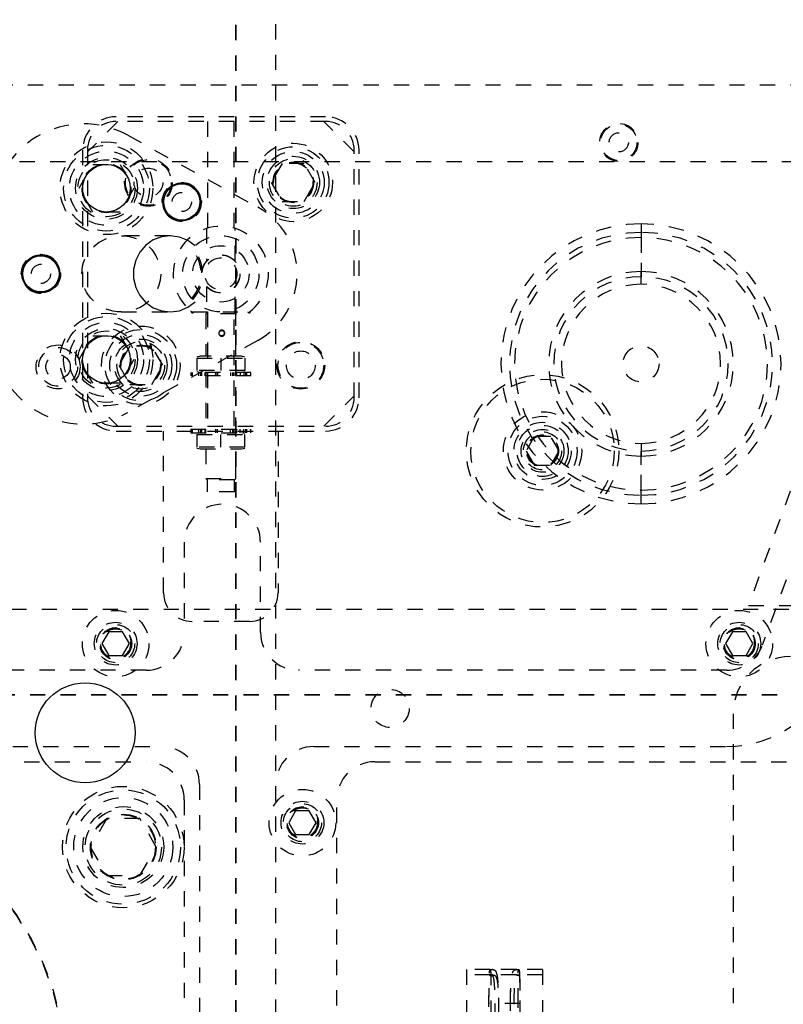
# Model space of a CAD drawing. Header units: inches. Extents: x 1907 to 2452, y -210 to -54.
# Tile 89 of 256: x 1933.2 to 1938.21, y -145.57 to -139.11. Entities that reach past the tile are written whole.
import ezdxf

# ---------------------------------------------------------------- set-up
doc = ezdxf.new("R2010")
doc.units = ezdxf.units.IN
doc.header["$LTSCALE"] = 0.5
doc.header["$MEASUREMENT"] = 0
doc.linetypes.add('HIDDEN', pattern=[0.225, 0.15, -0.075])
doc.linetypes.add('PHANTOM', pattern=[0.25, 0.125, -0.025, 0.025, -0.025, 0.025, -0.025])
doc.layers.add('SID-M-H', color=4, linetype='HIDDEN')
doc.layers.add('SID-M-S', color=105, linetype='Continuous')

msp = doc.modelspace()

# ---------------------------------------------------------------- linework, layer by layer
at = {"color": 7, "linetype": 'PHANTOM', "lineweight": 35}
for p, q in [((1934.61445, -132.14195), (1934.61445, -156.89235)), ((1949.56466, -143.53715), (1907.00786, -143.53715))]:
    msp.add_line(p, q, dxfattribs=at)
at = {"layer": 'SID-M-H'}
for p, q in [((1934.87626, -153.03715), (1934.87626, -134.53715)), ((1939.34516, -139.19338), (1937.97708, -142.95215)), ((1938.75126, -139.53715), (1916.50126, -139.53715)), ((1935.20352, -139.74409), (1933.82852, -139.74409)), ((1933.84102, -139.77534), (1933.64102, -139.97534)), ((1935.20352, -139.77534), (1933.82852, -139.77534)), ((1934.42752, -139.77534), (1934.42752, -140.47533)), ((1934.60452, -140.47545), (1934.60452, -139.77534)), ((1935.39102, -139.97534), (1935.19102, -139.77534)), ((1933.90594, -139.86548), (1934.75843, -140.33803)), ((1933.60977, -139.96284), (1933.60977, -141.58784)), ((1933.64102, -139.96284), (1933.64102, -141.58784)), ((1935.39102, -141.58784), (1935.39102, -139.96284)), ((1935.42227, -141.58784), (1935.42227, -139.96284)), ((1916.99634, -140.03715), (1938.25618, -140.03715)), ((1933.58589, -140.21334), (1933.67596, -140.05734)), ((1933.67596, -140.05734), (1933.85609, -140.05734)), ((1933.85609, -140.05734), (1933.94616, -140.21334)), ((1934.91885, -140.05034), (1934.84669, -140.17534)), ((1935.06319, -140.05034), (1934.91885, -140.05034)), ((1935.13536, -140.17534), (1935.06319, -140.05034)), ((1933.67596, -140.36934), (1933.58589, -140.21334)), ((1933.94616, -140.21334), (1933.85609, -140.36934)), ((1934.84669, -140.17534), (1934.91885, -140.30034)), ((1935.06319, -140.30034), (1935.13536, -140.17534)), ((1934.91885, -140.30034), (1935.06319, -140.30034)), ((1933.85609, -140.36934), (1933.67596, -140.36934)), ((1934.42227, -140.4769), (1934.42227, -140.69109)), ((1934.60977, -140.69149), (1934.60977, -140.47701)), ((1937.27192, -140.44745), (1937.27193, -140.53653)), ((1934.18338, -140.52534), (1933.86307, -140.52534)), ((1934.1281, -140.53198), (1934.07303, -140.55297)), ((1934.18643, -140.52536), (1934.1281, -140.53198)), ((1934.24458, -140.5335), (1934.18643, -140.52536)), ((1934.29912, -140.55592), (1934.24458, -140.5335)), ((1937.27193, -140.50312), (1937.27192, -140.76043)), ((1937.27193, -140.53653), (1937.27192, -140.79384)), ((1934.02448, -140.58709), (1933.98531, -140.63232)), ((1934.07303, -140.55297), (1934.02448, -140.58709)), ((1934.34682, -140.5913), (1934.29912, -140.55592)), ((1933.98531, -140.63232), (1933.95784, -140.68601)), ((1933.95784, -140.68601), (1933.94369, -140.74496)), ((1933.94369, -140.74496), (1933.94369, -140.80571)), ((1933.94369, -140.80571), (1933.95784, -140.86467)), ((1937.27192, -140.84395), (1937.27191, -140.76043)), ((1933.95784, -140.86467), (1933.98531, -140.91835)), ((1934.42227, -140.85918), (1934.42227, -141.02534)), ((1934.60977, -141.02534), (1934.60977, -140.85958)), ((1933.98531, -140.91835), (1934.02448, -140.96359)), ((1934.02448, -140.96359), (1934.07303, -140.99771)), ((1934.07303, -140.99771), (1934.1281, -141.0187)), ((1934.24458, -141.01718), (1934.29912, -140.99475)), ((1934.29912, -140.99475), (1934.34682, -140.95938)), ((1933.86307, -141.02534), (1934.18338, -141.02534)), ((1934.1281, -141.0187), (1934.18643, -141.02532)), ((1934.18643, -141.02532), (1934.24458, -141.01718)), ((1934.32852, -141.02534), (1934.70352, -141.02534)), ((1934.42967, -141.02534), (1934.4176, -141.0374)), ((1934.61445, -141.0374), (1934.4176, -141.0374)), ((1934.4176, -141.0374), (1934.4176, -141.31536)), ((1934.42752, -141.02534), (1934.42752, -141.77534)), ((1934.61445, -141.0374), (1934.60238, -141.02534)), ((1934.60452, -141.77534), (1934.60452, -141.02534)), ((1934.61445, -141.31536), (1934.61445, -141.0374)), ((1933.58589, -141.33734), (1933.67596, -141.18134)), ((1933.67596, -141.18134), (1933.85609, -141.18134)), ((1933.85609, -141.18134), (1933.94616, -141.33734)), ((1934.53356, -141.1486), (1934.53243, -141.15022)), ((1934.53243, -141.17927), (1934.53356, -141.18089)), ((1933.91885, -141.25034), (1933.84669, -141.37534)), ((1934.75843, -141.21265), (1933.90594, -141.68519)), ((1934.06319, -141.25034), (1933.91885, -141.25034)), ((1934.13536, -141.37534), (1934.06319, -141.25034)), ((1934.3802, -141.31536), (1934.35854, -141.32117)), ((1934.65185, -141.31536), (1934.3802, -141.31536)), ((1934.6735, -141.32117), (1934.65185, -141.31536)), ((1933.67596, -141.49334), (1933.58589, -141.33734)), ((1933.84669, -141.37534), (1933.91885, -141.50034)), ((1933.94616, -141.33734), (1933.85609, -141.49334)), ((1934.06319, -141.50034), (1934.13536, -141.37534)), ((1934.35854, -141.32769), (1934.6735, -141.32769)), ((1934.35854, -141.32769), (1934.35854, -141.40933)), ((1934.51602, -141.32769), (1934.51602, -141.40933)), ((1934.6735, -141.32769), (1934.6735, -141.40933)), ((1934.71283, -141.42166), (1934.31917, -141.42166)), ((1934.31917, -141.42166), (1934.31917, -141.44528)), ((1934.71283, -141.44528), (1934.31917, -141.44528)), ((1934.32605, -141.44528), (1934.32605, -141.42166)), ((1934.32833, -141.42166), (1934.32833, -141.44528)), ((1934.6735, -141.40933), (1934.35854, -141.40933)), ((1934.35854, -141.41586), (1934.3802, -141.42166)), ((1934.37153, -141.44528), (1934.37153, -141.42166)), ((1934.38409, -141.44528), (1934.38409, -141.42166)), ((1934.3902, -141.42166), (1934.3902, -141.44528)), ((1934.41169, -141.42166), (1934.41169, -141.44528)), ((1934.41741, -141.42166), (1934.41741, -141.44528)), ((1934.4176, -141.42166), (1934.4176, -141.81799)), ((1934.48401, -141.44528), (1934.48401, -141.42166)), ((1934.49202, -141.42166), (1934.49202, -141.44528)), ((1934.49459, -141.42166), (1934.49459, -141.44528)), ((1934.57858, -141.42166), (1934.57858, -141.44528)), ((1934.5941, -141.44528), (1934.5941, -141.42166)), ((1934.60146, -141.42166), (1934.60146, -141.44528)), ((1934.61445, -141.81799), (1934.61445, -141.42166)), ((1934.62035, -141.44528), (1934.62035, -141.42166)), ((1934.64271, -141.42166), (1934.64271, -141.44528)), ((1934.65185, -141.42166), (1934.6735, -141.41586)), ((1934.66661, -141.42166), (1934.66661, -141.44528)), ((1934.6794, -141.44528), (1934.6794, -141.42166)), ((1934.68378, -141.42166), (1934.68378, -141.44528)), ((1934.71283, -141.44528), (1934.71283, -141.42166)), ((1933.85609, -141.49334), (1933.67596, -141.49334)), ((1933.91885, -141.50034), (1934.06319, -141.50034)), ((1933.64102, -141.57534), (1933.84102, -141.77534)), ((1935.19102, -141.77534), (1935.39102, -141.57534)), ((1933.82852, -141.77534), (1935.20352, -141.77534)), ((1933.82852, -141.80659), (1935.20352, -141.80659)), ((1934.14102, -142.86909), (1934.14102, -141.80659)), ((1934.31917, -141.79437), (1934.71283, -141.79437)), ((1934.31917, -141.79437), (1934.31917, -141.81799)), ((1934.31917, -141.81799), (1934.71283, -141.81799)), ((1934.32605, -141.81799), (1934.32605, -141.79437)), ((1934.32833, -141.79437), (1934.32833, -141.81799)), ((1934.3802, -141.81799), (1934.35854, -141.82379)), ((1934.35854, -141.83032), (1934.35854, -141.91196)), ((1934.35854, -141.83032), (1934.6735, -141.83032)), ((1934.37153, -141.81799), (1934.37153, -141.79437)), ((1934.38409, -141.81799), (1934.38409, -141.79437)), ((1934.3902, -141.79437), (1934.3902, -141.81799)), ((1934.41169, -141.79437), (1934.41169, -141.81799)), ((1934.41741, -141.81799), (1934.41741, -141.79437)), ((1934.48401, -141.81799), (1934.48401, -141.79437)), ((1934.49202, -141.79437), (1934.49202, -141.81799)), ((1934.49459, -141.81799), (1934.49459, -141.79437)), ((1934.51602, -141.91196), (1934.51602, -141.83032)), ((1934.57858, -141.81799), (1934.57858, -141.79437)), ((1934.5941, -141.81799), (1934.5941, -141.79437)), ((1934.60146, -141.79437), (1934.60146, -141.81799)), ((1934.62035, -141.81799), (1934.62035, -141.79437)), ((1934.64271, -141.81799), (1934.64271, -141.79437)), ((1934.6735, -141.82379), (1934.65185, -141.81799)), ((1934.66661, -141.81799), (1934.66661, -141.79437)), ((1934.6735, -141.91196), (1934.6735, -141.83032)), ((1934.6794, -141.81799), (1934.6794, -141.79437)), ((1934.68378, -141.79437), (1934.68378, -141.81799)), ((1934.71283, -141.81799), (1934.71283, -141.79437)), ((1934.89102, -141.80659), (1934.89102, -142.86909)), ((1936.57213, -141.8434), (1936.51801, -141.93715)), ((1936.68039, -141.8434), (1936.57213, -141.8434)), ((1936.73451, -141.93715), (1936.68039, -141.8434)), ((1937.27194, -141.88783), (1937.27195, -141.97135)), ((1934.6735, -141.91196), (1934.35854, -141.91196)), ((1934.35854, -141.91849), (1934.3802, -141.92429)), ((1934.3802, -141.92429), (1934.65185, -141.92429)), ((1934.4176, -141.92429), (1934.4176, -142.11786)), ((1934.61445, -142.11786), (1934.61445, -141.92429)), ((1934.65185, -141.92429), (1934.6735, -141.91849)), ((1936.51801, -141.93715), (1936.57213, -142.0309)), ((1936.68039, -142.0309), (1936.73451, -141.93715)), ((1937.27193, -142.19525), (1937.27194, -141.93794)), ((1936.57213, -142.0309), (1936.68039, -142.0309)), ((1937.27193, -142.22865), (1937.27194, -141.97135)), ((1934.4176, -142.11786), (1934.61445, -142.11786)), ((1934.4176, -142.11786), (1934.42744, -142.1277)), ((1934.60461, -142.1277), (1934.42744, -142.1277)), ((1934.42744, -142.1277), (1934.42744, -142.20644)), ((1934.60461, -142.1277), (1934.61445, -142.11786)), ((1934.60461, -142.20644), (1934.60461, -142.1277)), ((1934.60461, -142.20644), (1934.42744, -142.20644)), ((1937.27193, -142.28433), (1937.27193, -142.19525)), ((1938.36078, -142.40682), (1938.06748, -143.21265)), ((1934.27626, -142.53715), (1934.27626, -143.12715)), ((1934.77626, -143.12715), (1934.77626, -142.53715)), ((1939.04126, -142.97715), (1929.62626, -142.97715)), ((1937.97708, -142.95215), (1939.04126, -142.95215)), ((1934.70352, -143.05659), (1934.32852, -143.05659)), ((1933.78123, -143.12415), (1933.73619, -143.20215)), ((1933.87129, -143.12415), (1933.78123, -143.12415)), ((1933.91633, -143.20215), (1933.87129, -143.12415)), ((1937.87123, -143.12415), (1937.82619, -143.20215)), ((1937.96129, -143.12415), (1937.87123, -143.12415)), ((1938.00633, -143.20215), (1937.96129, -143.12415)), ((1933.73619, -143.20215), (1933.78123, -143.28015)), ((1933.87129, -143.28015), (1933.91633, -143.20215)), ((1937.82619, -143.20215), (1937.87123, -143.28015)), ((1937.96129, -143.28015), (1938.00633, -143.20215)), ((1933.78123, -143.28015), (1933.87129, -143.28015)), ((1937.87123, -143.28015), (1937.96129, -143.28015)), ((1934.02626, -143.37715), (1929.75126, -143.37715)), ((1937.83255, -143.37715), (1935.02626, -143.37715)), ((1937.87626, -143.66215), (1937.87626, -148.91215)), ((1929.75126, -143.87715), (1934.12626, -143.87715)), ((1935.12626, -143.87715), (1937.83255, -143.87715)), ((1929.62626, -143.97715), (1934.02626, -143.97715)), ((1935.52626, -143.97715), (1939.04126, -143.97715)), ((1934.37626, -144.12715), (1934.37626, -146.69189)), ((1934.27626, -144.22715), (1934.27626, -146.37715)), ((1935.27626, -146.37715), (1935.27626, -144.22715)), ((1933.76801, -144.34965), (1933.65975, -144.53715)), ((1933.98451, -144.34965), (1933.76801, -144.34965)), ((1934.09277, -144.53715), (1933.98451, -144.34965)), ((1935.00623, -144.29915), (1934.96119, -144.37715)), ((1935.09629, -144.29915), (1935.00623, -144.29915)), ((1935.14133, -144.37715), (1935.09629, -144.29915)), ((1934.96119, -144.37715), (1935.00623, -144.45515)), ((1935.09629, -144.45515), (1935.14133, -144.37715)), ((1935.00623, -144.45515), (1935.09629, -144.45515)), ((1933.65975, -144.53715), (1933.76801, -144.72465)), ((1933.98451, -144.72465), (1934.09277, -144.53715)), ((1933.76801, -144.72465), (1933.98451, -144.72465)), ((1936.12626, -145.34147), (1936.12626, -146.91147)), ((1936.28251, -145.34147), (1936.12626, -145.34147)), ((1936.28251, -145.37647), (1936.12626, -145.37647)), ((1936.45243, -145.34147), (1936.30009, -145.34147)), ((1936.45243, -145.37647), (1936.30009, -145.37647)), ((1936.62626, -145.34147), (1936.47001, -145.34147)), ((1936.62626, -145.37647), (1936.47001, -145.37647)), ((1936.62626, -145.34147), (1936.62626, -146.91147)), ((1936.27467, -145.78647), (1936.27467, -145.56397)), ((1936.47785, -145.56397), (1936.27467, -145.56397)), ((1936.28716, -145.56397), (1936.28716, -145.79172)), ((1936.31216, -145.56397), (1936.31216, -145.76722)), ((1936.33715, -145.56397), (1936.33715, -145.81272)), ((1936.41537, -145.81272), (1936.41537, -145.56397)), ((1936.44036, -145.76722), (1936.44036, -145.56397)), ((1936.46536, -145.79172), (1936.46536, -145.56397)), ((1936.47785, -145.56397), (1936.47785, -145.78647))]:
    msp.add_line(p, q, dxfattribs=at)
for centre, radius in [((1937.12626, -139.91215), 0.125), ((1937.12626, -139.91215), 0.11888), ((1937.12626, -139.91215), 0.063), ((1933.76602, -140.21334), 0.3045), ((1933.76602, -140.21334), 0.28125), ((1934.99102, -140.17534), 0.2575), ((1934.99102, -140.17534), 0.23438), ((1933.76602, -140.21334), 0.24375), ((1933.76602, -140.21334), 0.203), ((1933.76602, -140.21334), 0.1875), ((1934.04102, -140.17534), 0.15625), ((1934.04102, -140.17534), 0.15013), ((1934.99102, -140.17534), 0.20312), ((1934.99102, -140.17534), 0.172), ((1934.99102, -140.17534), 0.15625), ((1933.76602, -140.21334), 0.16072), ((1933.76602, -140.21334), 0.16045), ((1933.76602, -140.21334), 0.15993), ((1934.04102, -140.17534), 0.09425), ((1934.99102, -140.17534), 0.13297), ((1934.99102, -140.17534), 0.1327), ((1934.99102, -140.17534), 0.13218), ((1934.99102, -140.17534), 0.1285), ((1934.26002, -140.30334), 0.1285), ((1934.26002, -140.30334), 0.063), ((1934.51602, -140.77534), 0.25), ((1934.51602, -140.77534), 0.185), ((1933.33602, -140.77534), 0.1285), ((1934.51602, -140.77534), 0.1255), ((1934.51602, -140.77534), 0.125), ((1934.51602, -140.77534), 0.12441), ((1934.51602, -140.77534), 0.105), ((1933.33602, -140.77534), 0.063), ((1933.76602, -141.33734), 0.3045), ((1933.76602, -141.33734), 0.28125), ((1933.76602, -141.33734), 0.24375), ((1933.99102, -141.37534), 0.2575), ((1933.76602, -141.33734), 0.203), ((1933.76602, -141.33734), 0.1875), ((1933.76602, -141.33734), 0.16072), ((1933.76602, -141.33734), 0.16045), ((1933.76602, -141.33734), 0.15993), ((1933.99102, -141.37534), 0.23438), ((1933.99102, -141.37534), 0.20313), ((1933.4488, -141.38557), 0.144), ((1933.99102, -141.37534), 0.172), ((1933.99102, -141.37534), 0.15625), ((1933.99102, -141.37534), 0.13297), ((1933.99102, -141.37534), 0.1327), ((1933.99102, -141.37534), 0.13218), ((1933.99102, -141.37534), 0.1285), ((1935.04102, -141.37534), 0.15625), ((1935.04102, -141.37534), 0.15013), ((1937.27193, -141.36589), 0.11811), ((1933.4488, -141.38557), 0.12724), ((1933.4488, -141.38557), 0.08), ((1935.04102, -141.37534), 0.09425), ((1936.62626, -141.93715), 0.5), ((1936.62626, -141.93715), 0.47), ((1936.62626, -141.93715), 0.25687), ((1936.62626, -141.93715), 0.22687), ((1936.62626, -141.93715), 0.1875), ((1936.62626, -141.93715), 0.16781), ((1936.62626, -141.93715), 0.1405), ((1936.62626, -141.93715), 0.125), ((1936.62626, -141.93715), 0.10497), ((1936.62626, -141.93715), 0.1047), ((1936.62626, -141.93715), 0.10418), ((1936.62626, -141.93715), 0.1005), ((1933.82626, -143.20215), 0.2185), ((1937.91626, -143.20215), 0.2185), ((1933.82626, -143.20215), 0.1405), ((1937.91626, -143.20215), 0.1405), ((1933.82626, -143.20215), 0.125), ((1933.82626, -143.20215), 0.10497), ((1933.82626, -143.20215), 0.1047), ((1933.82626, -143.20215), 0.10418), ((1933.82626, -143.20215), 0.1005), ((1933.82626, -143.20215), 0.0975), ((1937.91626, -143.20215), 0.125), ((1937.91626, -143.20215), 0.10497), ((1937.91626, -143.20215), 0.1047), ((1937.91626, -143.20215), 0.10418), ((1937.91626, -143.20215), 0.1005), ((1937.91626, -143.20215), 0.0975), ((1935.62626, -143.62715), 0.125), ((1931.62626, -146.03715), 1.875), ((1931.62626, -146.03715), 1.87109), ((1933.87626, -144.53715), 0.3985), ((1933.87626, -144.53715), 0.375), ((1935.05126, -144.37715), 0.2185), ((1933.87626, -144.53715), 0.325), ((1933.87626, -144.53715), 0.2655), ((1933.87626, -144.53715), 0.25), ((1935.05126, -144.37715), 0.1405), ((1935.05126, -144.37715), 0.125), ((1935.05126, -144.37715), 0.10497), ((1935.05126, -144.37715), 0.1047), ((1935.05126, -144.37715), 0.10418), ((1935.05126, -144.37715), 0.1005), ((1935.05126, -144.37715), 0.0975), ((1933.87626, -144.53715), 0.21542), ((1933.87626, -144.53715), 0.21515), ((1933.87626, -144.53715), 0.21463), ((1933.87626, -144.53715), 0.21095)]:
    msp.add_circle(centre, radius, dxfattribs=at)
for centre, radius, start, end in [((1933.82852, -139.96284), 0.21875, 90, 180), ((1935.20352, -139.96284), 0.21875, 0, 90), ((1933.61537, -140.38968), 0.59934, 61, 180), ((1933.82852, -139.96284), 0.1875, 90, 180), ((1935.20352, -139.96284), 0.1875, 0, 90), ((1934.51602, -140.77534), 0.5, 299, 61), ((1934.51602, -140.77534), 0.3125, 306.869898, 233.130102), ((1937.27198, -141.36589), 0.91844, 90.00343, 269.996755), ((1937.27188, -141.36589), 0.91844, 270.00343, 89.996755), ((1937.27198, -141.36589), 0.86276, 90.003553, 269.996447), ((1937.27198, -141.36589), 0.82936, 90.003839, 269.996161), ((1937.27188, -141.36589), 0.86276, 270.003553, 89.996447), ((1937.27188, -141.36589), 0.82936, 270.003553, 89.996447), ((1934.14602, -140.77534), 0.25, 317.887822, 42.179914), ((1934.14602, -140.77534), 0.24148, 317.959803, 42.040197), ((1937.27198, -141.36589), 0.60546, 90.005063, 269.994937), ((1937.27198, -141.36589), 0.57205, 90.005654, 269.994346), ((1937.27188, -141.36589), 0.60546, 270.005063, 89.994937), ((1937.27188, -141.36589), 0.57205, 270.005063, 89.994937), ((1937.27198, -141.36589), 0.52194, 90.007462, 269.995716), ((1937.27188, -141.36589), 0.52194, 270.007462, 89.995716), ((1934.3302, -141.02034), 0.01, 172.017073, 330), ((1934.70185, -141.02034), 0.01, 210, 7.982927), ((1933.61537, -141.16099), 0.59934, 180, 299), ((1934.52229, -141.16474), 0.01772, 304.914805, 55.085195), ((1933.82852, -141.58784), 0.21875, 180, 270), ((1933.82852, -141.58784), 0.1875, 180, 270), ((1935.20352, -141.58784), 0.21875, 270, 0), ((1935.20352, -141.58784), 0.1875, 270, 0), ((1934.52626, -142.53715), 0.25, 0, 180), ((1934.32852, -142.86909), 0.1875, 180, 270), ((1934.70352, -142.86909), 0.1875, 270, 0), ((1934.02626, -143.12715), 0.25, 270, 0), ((1935.02626, -143.12715), 0.25, 180, 270), ((1937.83255, -143.12715), 0.25, 270, 340), ((1938.25126, -143.66215), 0.375, 90, 180), ((1937.83255, -143.12715), 0.75, 270, 340), ((1934.12626, -144.12715), 0.25, 0, 90), ((1935.12626, -144.12715), 0.25, 90, 180), ((1934.02626, -144.22715), 0.25, 0, 90), ((1935.52626, -144.22715), 0.25, 90, 180), ((1936.2806, -145.32682), 0.01763, 269.488904, 282.352239), ((1936.28092, -145.3261), 0.05288, 269.488904, 282.352239), ((1936.30014, -145.39119), 0.04972, 90.056481, 108.481931), ((1936.30011, -145.40133), 0.02486, 90.056481, 108.481931), ((1936.45238, -145.39119), 0.04972, 71.518069, 89.943519), ((1936.45241, -145.40133), 0.02486, 71.518069, 89.943519), ((1936.4716, -145.3261), 0.05288, 257.647761, 270.511096), ((1936.47191, -145.32682), 0.01763, 257.647761, 270.511096)]:
    msp.add_arc(centre, radius, start, end, dxfattribs=at)
msp.add_ellipse((1933.86307, -140.77534), major_axis=(-0.25882, 0), ratio=0.9659258, dxfattribs=at)
for points, knots in [([(1934.53356, -141.1486), (1934.5334, -141.14849), (1934.5314, -141.14713), (1934.52705, -141.14525), (1934.52031, -141.14478), (1934.51385, -141.14656), (1934.50836, -141.15032), (1934.50439, -141.15569), (1934.5024, -141.16211), (1934.50266, -141.16883), (1934.50509, -141.17506), (1934.50945, -141.18016), (1934.51527, -141.18354), (1934.52182, -141.18477), (1934.52825, -141.18394), (1934.53184, -141.18187), (1934.53356, -141.18089)], [0, 0, 0, 0, 0.0068546, 0.0856435, 0.1636836, 0.2399723, 0.315856, 0.3926789, 0.4700854, 0.5469796, 0.6234751, 0.7004935, 0.7778903, 0.8545231, 0.9303405, 1, 1, 1, 1]), ([(1934.53243, -141.17927), (1934.53073, -141.18029), (1934.52755, -141.18218), (1934.52218, -141.18328), (1934.51698, -141.1828), (1934.51186, -141.18027), (1934.5076, -141.17586), (1934.50482, -141.16994), (1934.50413, -141.16342), (1934.50567, -141.15719), (1934.50882, -141.15218), (1934.51292, -141.14857), (1934.51617, -141.14717), (1934.51969, -141.14639), (1934.52287, -141.14633), (1934.52786, -141.1475), (1934.53068, -141.14917), (1934.53243, -141.15022)], [0, 0, 0, 0, 0.0750745, 0.1401278, 0.2054707, 0.2707094, 0.3536145, 0.4343696, 0.5160284, 0.5986745, 0.6741205, 0.7384909, 0.8041899, 0.8062104, 0.8757423, 0.9227245, 1, 1, 1, 1]), ([(1934.53356, -141.18089), (1934.53372, -141.18077), (1934.53568, -141.17938), (1934.53894, -141.17595), (1934.54149, -141.17029), (1934.54225, -141.16423), (1934.54124, -141.15826), (1934.53827, -141.15255), (1934.53509, -141.14989), (1934.53356, -141.1486)], [0, 0, 0, 0, 0.0157066, 0.1924901, 0.3702276, 0.5000563, 0.6706926, 0.841193, 1, 1, 1, 1]), ([(1936.27467, -145.56397), (1936.27472, -145.54015), (1936.27484, -145.49134), (1936.27573, -145.42517), (1936.27725, -145.3738), (1936.27863, -145.35111), (1936.28017, -145.34547), (1936.28045, -145.34444)], [0, 0, 0, 0, 0.2282514, 0.4678034, 0.7073901, 0.9470328, 1, 1, 1, 1]), ([(1936.27467, -145.56397), (1936.27472, -145.5439), (1936.27484, -145.50276), (1936.27573, -145.44701), (1936.27725, -145.40371), (1936.27863, -145.38459), (1936.28017, -145.37984), (1936.28045, -145.37898)], [0, 0, 0, 0, 0.2282292, 0.4677641, 0.7073458, 0.947012, 1, 1, 1, 1]), ([(1936.28045, -145.34444), (1936.28113, -145.34298), (1936.28182, -145.34148), (1936.2825, -145.34147), (1936.28251, -145.34147)], [0, 0, 0, 0, 0.9809219, 1, 1, 1, 1]), ([(1936.28045, -145.37898), (1936.28112, -145.37774), (1936.28182, -145.37648), (1936.28249, -145.37647), (1936.28251, -145.37647)], [0, 0, 0, 0, 0.978065, 1, 1, 1, 1]), ([(1936.28251, -145.34147), (1936.28252, -145.34147), (1936.28263, -145.34148), (1936.28327, -145.34162), (1936.28387, -145.34294), (1936.28438, -145.34404)], [0, 0, 0, 0, 0.0190885, 0.1792331, 1, 1, 1, 1]), ([(1936.28251, -145.34147), (1936.2826, -145.34147), (1936.28851, -145.34147), (1936.29434, -145.34147), (1936.30009, -145.34147)], [0, 0, 0, 0, 0.0155124, 1, 1, 1, 1]), ([(1936.28251, -145.37647), (1936.2826, -145.37647), (1936.28851, -145.37647), (1936.29434, -145.37647), (1936.30009, -145.37647)], [0, 0, 0, 0, 0.0155124, 1, 1, 1, 1]), ([(1936.28251, -145.37647), (1936.28258, -145.37647), (1936.28373, -145.37648), (1936.28699, -145.37661), (1936.29015, -145.3773), (1936.29223, -145.37776)], [0, 0, 0, 0, 0.0204536, 0.3537566, 1, 1, 1, 1]), ([(1936.28438, -145.34404), (1936.28506, -145.34955), (1936.28645, -145.36086), (1936.28689, -145.40617), (1936.28714, -145.46824), (1936.28716, -145.52453), (1936.28716, -145.55668), (1936.28716, -145.56397)], [0, 0, 0, 0, 0.2240657, 0.4593059, 0.6952264, 0.9308577, 1, 1, 1, 1]), ([(1936.29223, -145.37776), (1936.29572, -145.38049), (1936.30289, -145.38613), (1936.30726, -145.41441), (1936.31054, -145.45862), (1936.31194, -145.51201), (1936.31209, -145.54845), (1936.31216, -145.56397)], [0, 0, 0, 0, 0.1864701, 0.3837843, 0.6082498, 0.8331706, 1, 1, 1, 1]), ([(1936.30009, -145.34147), (1936.30189, -145.34155), (1936.30638, -145.34175), (1936.31585, -145.34557), (1936.325, -145.36287), (1936.33199, -145.40767), (1936.33585, -145.47002), (1936.33706, -145.52556), (1936.33714, -145.55713), (1936.33715, -145.56397)], [0, 0, 0, 0, 0.0411957, 0.1025353, 0.3099027, 0.5198795, 0.7305922, 0.9415813, 1, 1, 1, 1]), ([(1936.30009, -145.37647), (1936.30189, -145.37654), (1936.30634, -145.3767), (1936.31581, -145.3799), (1936.32499, -145.39443), (1936.33199, -145.43223), (1936.33585, -145.48479), (1936.33706, -145.5316), (1936.33714, -145.5582), (1936.33715, -145.56397)], [0, 0, 0, 0, 0.0420977, 0.10414, 0.3120178, 0.5215991, 0.7316187, 0.9418081, 1, 1, 1, 1]), ([(1936.41537, -145.56397), (1936.41538, -145.55713), (1936.41546, -145.52556), (1936.41667, -145.47002), (1936.42053, -145.40767), (1936.42752, -145.36287), (1936.43667, -145.34557), (1936.44614, -145.34175), (1936.45063, -145.34155), (1936.45243, -145.34147)], [0, 0, 0, 0, 0.0584187, 0.2694078, 0.4801205, 0.6900973, 0.8974647, 0.9588043, 1, 1, 1, 1]), ([(1936.41537, -145.56397), (1936.41538, -145.5582), (1936.41546, -145.5316), (1936.41667, -145.48479), (1936.42053, -145.43223), (1936.42753, -145.39443), (1936.43671, -145.3799), (1936.44618, -145.3767), (1936.45063, -145.37654), (1936.45243, -145.37647)], [0, 0, 0, 0, 0.0581919, 0.2683813, 0.4784009, 0.6879822, 0.89586, 0.9579023, 1, 1, 1, 1]), ([(1936.44036, -145.56397), (1936.44048, -145.54304), (1936.44071, -145.50118), (1936.44261, -145.44539), (1936.44662, -145.40315), (1936.45129, -145.38263), (1936.45816, -145.37891), (1936.46029, -145.37776)], [0, 0, 0, 0, 0.2244808, 0.4489558, 0.6736847, 0.8987711, 1, 1, 1, 1]), ([(1936.45243, -145.34147), (1936.45818, -145.34147), (1936.46401, -145.34147), (1936.46992, -145.34147), (1936.47001, -145.34147)], [0, 0, 0, 0, 0.9844876, 1, 1, 1, 1]), ([(1936.45243, -145.37647), (1936.45818, -145.37647), (1936.46401, -145.37647), (1936.46992, -145.37647), (1936.47001, -145.37647)], [0, 0, 0, 0, 0.9844876, 1, 1, 1, 1]), ([(1936.46029, -145.37776), (1936.46345, -145.37712), (1936.46668, -145.37648), (1936.46994, -145.37647), (1936.47001, -145.37647)], [0, 0, 0, 0, 0.9795432, 1, 1, 1, 1]), ([(1936.46536, -145.56397), (1936.46536, -145.54024), (1936.46537, -145.49158), (1936.46548, -145.42558), (1936.46598, -145.3743), (1936.46666, -145.35076), (1936.46787, -145.34528), (1936.46814, -145.34404)], [0, 0, 0, 0, 0.2240482, 0.459413, 0.6949393, 0.930748, 1, 1, 1, 1]), ([(1936.46814, -145.34404), (1936.46865, -145.34294), (1936.46925, -145.34162), (1936.46988, -145.34148), (1936.47, -145.34147), (1936.47001, -145.34147)], [0, 0, 0, 0, 0.8207669, 0.9809116, 1, 1, 1, 1]), ([(1936.47001, -145.34147), (1936.47002, -145.34147), (1936.4707, -145.34148), (1936.47139, -145.34298), (1936.47207, -145.34444)], [0, 0, 0, 0, 0.01907797, 1, 1, 1, 1]), ([(1936.47001, -145.37647), (1936.47002, -145.37647), (1936.4707, -145.37648), (1936.47139, -145.37774), (1936.47207, -145.37898)], [0, 0, 0, 0, 0.0219349, 1, 1, 1, 1]), ([(1936.47207, -145.34444), (1936.4723, -145.34522), (1936.47381, -145.35051), (1936.47518, -145.37182), (1936.47674, -145.42232), (1936.47767, -145.48894), (1936.47779, -145.53896), (1936.47785, -145.56397)], [0, 0, 0, 0, 0.0415228, 0.2812044, 0.520829, 0.7604173, 1, 1, 1, 1]), ([(1936.47207, -145.37898), (1936.4723, -145.37963), (1936.47381, -145.38408), (1936.47518, -145.40204), (1936.47674, -145.4446), (1936.47767, -145.50074), (1936.47779, -145.5429), (1936.47785, -145.56397)], [0, 0, 0, 0, 0.0415403, 0.2812483, 0.5208688, 0.7604405, 1, 1, 1, 1])]:
    msp.add_open_spline(points, degree=3, knots=knots, dxfattribs=at)
at = {"layer": 'SID-M-S'}
for centre, radius in [((1933.76602, -140.21334), 0.15625), ((1934.26002, -140.30334), 0.125), ((1934.26002, -140.30334), 0.11888), ((1933.33602, -140.77534), 0.125), ((1933.33602, -140.77534), 0.11888), ((1933.76602, -141.33734), 0.15625), ((1933.62626, -143.78715), 0.3281)]:
    msp.add_circle(centre, radius, dxfattribs=at)

doc.saveas('drawing.dxf')
